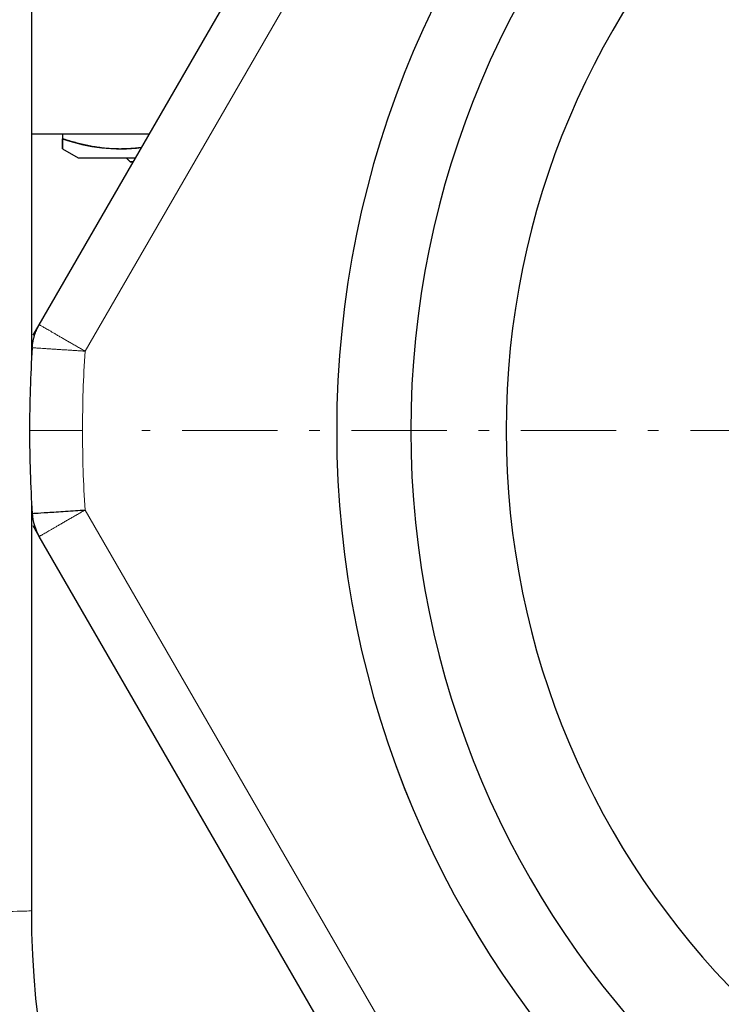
# Model space of a CAD drawing. Header units: millimetres. Extents: x 18 to 610, y -123 to 280.
# Tile 4 of 83: x 87 to 120, y 107 to 154. Entities that reach past the tile are written whole.
import ezdxf

# ---------------------------------------------------------------- set-up
doc = ezdxf.new("R2010")
doc.units = ezdxf.units.MM
doc.linetypes.add('CENTER', pattern=[8, 4.5, -1.5, 0.5, -1.5])
doc.linetypes.add('SOLID', pattern=[0])

# ---------------------------------------------------------------- blocks, each defined once
blk = doc.blocks.new('BlockOfCenters_6', base_point=(148.244, 134.181))
at = {"color": 6, "linetype": 'CENTER', "lineweight": 9}
blk.add_lwpolyline([(203.444, 134.181), (93.044, 134.181)], dxfattribs=at)
blk = doc.blocks.new('BlockOfViews_9')
at = {"linetype": 'SOLID', "lineweight": 30}
for p, q in [((87.845, 137.642, 49.468), (87.845, 218.79, 51.097)), ((88.201, 139.182, 116), (113.892, 183.679, 116)), ((89.305, 148.181, 3.141), (89.305, 147.968, 3.141)), ((108.083, 148.023, 13.379), (108.083, 148.023, 13.379)), ((89.305, 147.482, 0), (90.036, 147.061, 0.157)), ((87.912, 138.682, 106.75), (88.201, 139.182, 106.75)), ((87.845, 111.512, 48.943), (87.845, 130.719, 49.329)), ((88.201, 129.179, 106.75), (87.912, 129.679, 106.75)), ((113.892, 84.682, 116), (88.201, 129.179, 116))]:
    blk.add_line(p, q, dxfattribs=at)
at = {"color": 196, "linetype": 'SOLID', "lineweight": 9}
for p, q in [((90.366, 137.932, 118.5), (116.057, 182.429, 118.5)), ((116.057, 85.932, 118.5), (90.366, 130.429, 118.5))]:
    blk.add_line(p, q, dxfattribs=at)
at = {"linetype": 'SOLID', "lineweight": 30}
for centre, radius, start, end in [((148.245, 134.181, 118.5), 46, 90.0005, 269.9995), ((148.245, 134.181, 118.5), 46, 90, 270), ((148.245, 134.181, 116), 42.5, 90, 270), ((148.245, 134.181, 80.5), 38, 90, 270), ((148.245, 134.181, 116), 60.5, 176.29156, 180), ((148.245, 134.181, 116), 60.5, 180, 183.70844), ((90.366, 130.429, 116), 2.5, 183.7084, 210)]:
    blk.add_arc(centre, radius, start, end, dxfattribs=at)
at = {"linetype": 'SOLID', "lineweight": 30, "extrusion": (0, -1, 0)}
for centre, radius, start, end in [((148.245, 0, -148.181), 63, 150.54727, 163.51751), ((94.745, 0, -146.881), 2.25, 158.8852, 179.9982)]:
    blk.add_arc(centre, radius, start, end, dxfattribs=at)
at = {"linetype": 'SOLID', "lineweight": 30, "extrusion": (-1, 0, 0)}
for start, end in [(342.7098, 347.5173), (359.8287, 17.2902)]:
    blk.add_arc((-158.058, 0, -89.305), 10.568, start, end, dxfattribs=at)
at = {"linetype": 'SOLID', "lineweight": 30, "extrusion": (-0.5, 2.22961e-12, 0.866025)}
blk.add_arc((-158.058, 82.051, -41.932), 10.568, 342.7098, 6.348, dxfattribs=at)
at = {"linetype": 'SOLID', "lineweight": 30, "extrusion": (0, 1, 0)}
for start, end in [(359.0527, 0.9473), (2.8429, 5.4242), (6.633, 8.5282), (10.4229, 12.319), (14.2127, 16.1101), (18.0024, 19.9014), (21.792, 23.6931), (25.5816, 27.4852), (29.371, 31.2778), (33.1604, 35.0709), (36.9498, 38.8647), (40.7391, 44.0166), (44.5283, 64.9344)]:
    blk.add_arc((-94.745, 0, 147.061), 4.711, start, end, dxfattribs=at)
at = {"linetype": 'SOLID', "lineweight": 30, "extrusion": (-8.01848e-17, 1, -4.90974e-33)}
blk.add_arc((-94.745, 0, 147.061), 4.711, 1.9149, 64.9331, dxfattribs=at)
at = {"linetype": 'SOLID', "lineweight": 30, "extrusion": (-3.6469e-09, -3.32507e-09, 1)}
blk.add_arc((129.905, 111.58, 49.017), 48.059, 180.0839, 267.5409, dxfattribs=at)
at = {"color": 196, "linetype": 'SOLID', "lineweight": 9, "extrusion": (0, 0.999799, 0.02007)}
blk.add_arc((-84.845, 46.695, 112.471), 3, 90, 180, dxfattribs=at)
at = {"linetype": 'SOLID', "lineweight": 30, "extrusion": (1.04113e-10, -7.54135e-10, -1)}
blk.add_arc((-129.841, 111.516, -48.1), 41.996, 272.726, 359.9939, dxfattribs=at)
at = {"linetype": 'SOLID', "lineweight": 30}
for points, knots in [([(93.034, 147.553, 5.294), (93.034, 147.553, 5.294), (93.033, 147.553, 5.293), (92.936, 147.539, 5.237), (92.839, 147.528, 5.181), (92.645, 147.508, 5.07), (92.548, 147.5, 5.014), (92.354, 147.489, 4.901), (92.257, 147.485, 4.845), (92.062, 147.481, 4.733), (91.965, 147.481, 4.677), (91.77, 147.486, 4.564), (91.673, 147.49, 4.508), (91.479, 147.502, 4.396), (91.382, 147.51, 4.34), (91.188, 147.53, 4.228), (91.091, 147.542, 4.172), (90.898, 147.57, 4.061), (90.801, 147.585, 4.005), (90.609, 147.62, 3.894), (90.513, 147.639, 3.839), (90.322, 147.68, 3.728), (90.227, 147.702, 3.673), (90.036, 147.749, 3.563), (89.942, 147.775, 3.509), (89.752, 147.827, 3.399), (89.657, 147.855, 3.344), (89.476, 147.911, 3.24), (89.389, 147.939, 3.19), (89.305, 147.968, 3.141)], [1.151593, 1.151593, 1.151593, 1.151593, 1.152762, 1.152762, 1.344889, 1.344889, 1.537016, 1.537016, 1.729143, 1.729143, 1.92127, 1.92127, 2.113397, 2.113397, 2.305524, 2.305524, 2.497651, 2.497651, 2.689778, 2.689778, 2.881905, 2.881905, 3.074032, 3.074032, 3.266159, 3.266159, 3.458286, 3.458286, 3.650413, 3.650413, 3.650413, 3.650413]), ([(89.305, 147.968, 3.141), (89.305, 147.942, 3.051), (89.305, 147.916, 2.959), (89.305, 147.864, 2.769), (89.305, 147.839, 2.67), (89.305, 147.788, 2.464), (89.305, 147.763, 2.355), (89.305, 147.713, 2.129), (89.305, 147.69, 2.015), (89.305, 147.646, 1.787), (89.305, 147.626, 1.673), (89.305, 147.59, 1.444), (89.305, 147.573, 1.329), (89.305, 147.544, 1.099), (89.305, 147.532, 0.984), (89.305, 147.511, 0.753), (89.305, 147.502, 0.637), (89.305, 147.49, 0.406), (89.305, 147.485, 0.29), (89.305, 147.482, 0.116), (89.305, 147.482, 0.058), (89.305, 147.482, 0)], [0, 0, 0, 0, 0.159571, 0.159571, 0.319142, 0.319142, 0.478713, 0.478713, 0.638284, 0.638284, 0.797855, 0.797855, 0.957426, 0.957426, 1.116997, 1.116997, 1.276568, 1.276568, 1.436138, 1.436138, 1.515924, 1.515924, 1.515924, 1.515924]), ([(87.871, 138.094, 116), (87.873, 138.114, 116), (87.874, 138.134, 116), (87.878, 138.174, 116), (87.88, 138.194, 116), (87.884, 138.234, 116), (87.887, 138.254, 116), (87.892, 138.294, 116), (87.895, 138.314, 116), (87.902, 138.354, 116), (87.905, 138.374, 116), (87.913, 138.413, 116), (87.917, 138.433, 116), (87.925, 138.472, 116), (87.93, 138.492, 116), (87.939, 138.531, 116), (87.944, 138.55, 116), (87.954, 138.589, 116), (87.959, 138.609, 116), (87.971, 138.647, 116), (87.976, 138.667, 116), (87.989, 138.705, 116), (87.995, 138.724, 116), (88.008, 138.762, 116), (88.015, 138.781, 116), (88.029, 138.819, 116), (88.036, 138.838, 116), (88.051, 138.875, 116), (88.058, 138.894, 116), (88.074, 138.931, 116), (88.082, 138.949, 116), (88.099, 138.986, 116), (88.108, 139.004, 116), (88.125, 139.04, 116), (88.134, 139.058, 116), (88.152, 139.094, 116), (88.162, 139.112, 116), (88.181, 139.147, 116), (88.191, 139.165, 116), (88.201, 139.182, 116)], [0, 0, 0, 0, 0.0241515, 0.0241515, 0.0483029, 0.0483029, 0.0724544, 0.0724544, 0.0966058, 0.0966058, 0.1207573, 0.1207573, 0.1449087, 0.1449087, 0.1690602, 0.1690602, 0.1932116, 0.1932116, 0.2173631, 0.2173631, 0.2415145, 0.2415145, 0.265666, 0.265666, 0.2898175, 0.2898175, 0.3139689, 0.3139689, 0.3381204, 0.3381204, 0.3622718, 0.3622718, 0.3864233, 0.3864233, 0.4105747, 0.4105747, 0.4347262, 0.4347262, 0.4588776, 0.4588776, 0.4588776, 0.4588776])]:
    blk.add_open_spline(points, degree=3, knots=knots, dxfattribs=at)
for points, degree in [([(91.882, 147.494, 0), (91.891, 147.485, 0)], 1), ([(92.315, 147.061, 0), (92.495, 146.881, 0)], 1), ([(92.495, 146.881, 0), (92.495, 146.881, 0.275), (92.546, 146.881, 0.549), (92.645, 146.881, 0.806)], 3), ([(87.871, 130.268, 116), (87.871, 130.268, 116.294), (87.977, 130.275, 116.931), (88.549, 130.312, 117.821), (89.437, 130.369, 118.394), (90.073, 130.41, 118.5), (90.366, 130.429, 118.5)], 3)]:
    blk.add_open_spline(points, degree=degree, dxfattribs=at)
at = {"color": 196, "linetype": 'SOLID', "lineweight": 9}
for points, knots in [([(88.201, 139.182, 116), (88.201, 139.182, 116.069), (88.204, 139.181, 116.138), (88.213, 139.175, 116.275), (88.221, 139.171, 116.344), (88.24, 139.16, 116.479), (88.253, 139.152, 116.547), (88.282, 139.136, 116.681), (88.299, 139.126, 116.747), (88.338, 139.103, 116.877), (88.359, 139.091, 116.941), (88.407, 139.063, 117.067), (88.434, 139.048, 117.129), (88.49, 139.015, 117.25), (88.521, 138.998, 117.31), (88.586, 138.96, 117.425), (88.621, 138.94, 117.481), (88.694, 138.898, 117.59), (88.733, 138.875, 117.643), (88.814, 138.829, 117.744), (88.856, 138.804, 117.793), (88.944, 138.754, 117.886), (88.989, 138.727, 117.931), (89.083, 138.673, 118.015), (89.132, 138.645, 118.055), (89.232, 138.587, 118.131), (89.283, 138.557, 118.166), (89.388, 138.497, 118.231), (89.442, 138.466, 118.262), (89.551, 138.403, 118.317), (89.607, 138.371, 118.342), (89.72, 138.306, 118.387), (89.777, 138.272, 118.407), (89.893, 138.206, 118.44), (89.951, 138.172, 118.455), (90.069, 138.104, 118.477), (90.128, 138.07, 118.486), (90.247, 138.001, 118.497), (90.306, 137.967, 118.5), (90.366, 137.932, 118.5)], [0, 0, 0, 0, 0.082673, 0.082673, 0.165347, 0.165347, 0.24802, 0.24802, 0.330694, 0.330694, 0.413367, 0.413367, 0.496041, 0.496041, 0.578714, 0.578714, 0.661388, 0.661388, 0.744061, 0.744061, 0.826735, 0.826735, 0.909408, 0.909408, 0.992082, 0.992082, 1.074755, 1.074755, 1.157429, 1.157429, 1.240102, 1.240102, 1.322776, 1.322776, 1.405449, 1.405449, 1.488123, 1.488123, 1.570796, 1.570796, 1.570796, 1.570796]), ([(90.366, 130.429, 118.5), (90.306, 130.395, 118.5), (90.247, 130.361, 118.497), (90.128, 130.292, 118.486), (90.069, 130.258, 118.477), (89.951, 130.19, 118.455), (89.893, 130.156, 118.44), (89.777, 130.089, 118.407), (89.72, 130.056, 118.387), (89.607, 129.991, 118.342), (89.551, 129.959, 118.317), (89.442, 129.896, 118.262), (89.388, 129.865, 118.231), (89.283, 129.804, 118.166), (89.232, 129.775, 118.131), (89.132, 129.717, 118.055), (89.083, 129.689, 118.015), (88.989, 129.634, 117.931), (88.944, 129.608, 117.886), (88.856, 129.557, 117.793), (88.814, 129.533, 117.744), (88.733, 129.486, 117.643), (88.694, 129.464, 117.59), (88.621, 129.422, 117.481), (88.586, 129.402, 117.425), (88.521, 129.364, 117.31), (88.49, 129.346, 117.25), (88.434, 129.314, 117.129), (88.407, 129.299, 117.067), (88.359, 129.271, 116.941), (88.338, 129.258, 116.877), (88.299, 129.236, 116.747), (88.282, 129.226, 116.681), (88.253, 129.209, 116.547), (88.24, 129.202, 116.479), (88.221, 129.191, 116.344), (88.213, 129.187, 116.275), (88.204, 129.181, 116.138), (88.201, 129.179, 116.069), (88.201, 129.179, 116)], [0.000001, 0.000001, 0.000001, 0.000001, 0.082673, 0.082673, 0.165347, 0.165347, 0.24802, 0.24802, 0.330694, 0.330694, 0.413367, 0.413367, 0.496041, 0.496041, 0.578714, 0.578714, 0.661388, 0.661388, 0.744061, 0.744061, 0.826735, 0.826735, 0.909408, 0.909408, 0.992082, 0.992082, 1.074755, 1.074755, 1.157429, 1.157429, 1.240102, 1.240102, 1.322776, 1.322776, 1.405449, 1.405449, 1.488123, 1.488123, 1.570796, 1.570796, 1.570796, 1.570796])]:
    blk.add_open_spline(points, degree=3, knots=knots, dxfattribs=at)
blk.add_rational_spline([(87.871, 138.094, 116), (87.871, 138.094, 118.5), (90.366, 137.932, 118.5)], [1, 0.707106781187, 1], degree=2, dxfattribs=at)
for points in [[(90.245, 134.181, 118.5), (90.245, 135.432, 118.5), (90.285, 136.684, 118.5), (90.366, 137.932, 118.5)], [(87.745, 134.181, 116), (87.745, 134.181, 116.294), (87.851, 134.181, 116.931), (88.424, 134.181, 117.821), (89.314, 134.181, 118.394), (89.951, 134.181, 118.5), (90.245, 134.181, 118.5)], [(90.366, 130.429, 118.5), (90.285, 131.678, 118.5), (90.245, 132.929, 118.5), (90.245, 134.181, 118.5)]]:
    blk.add_open_spline(points, degree=3, dxfattribs=at)
blk.add_blockref('BlockOfCenters_6', (148.244, 134.181))

msp = doc.modelspace()

# ---------------------------------------------------------------- block references
msp.add_blockref('BlockOfViews_9', (0, 0))

doc.saveas('drawing.dxf')
